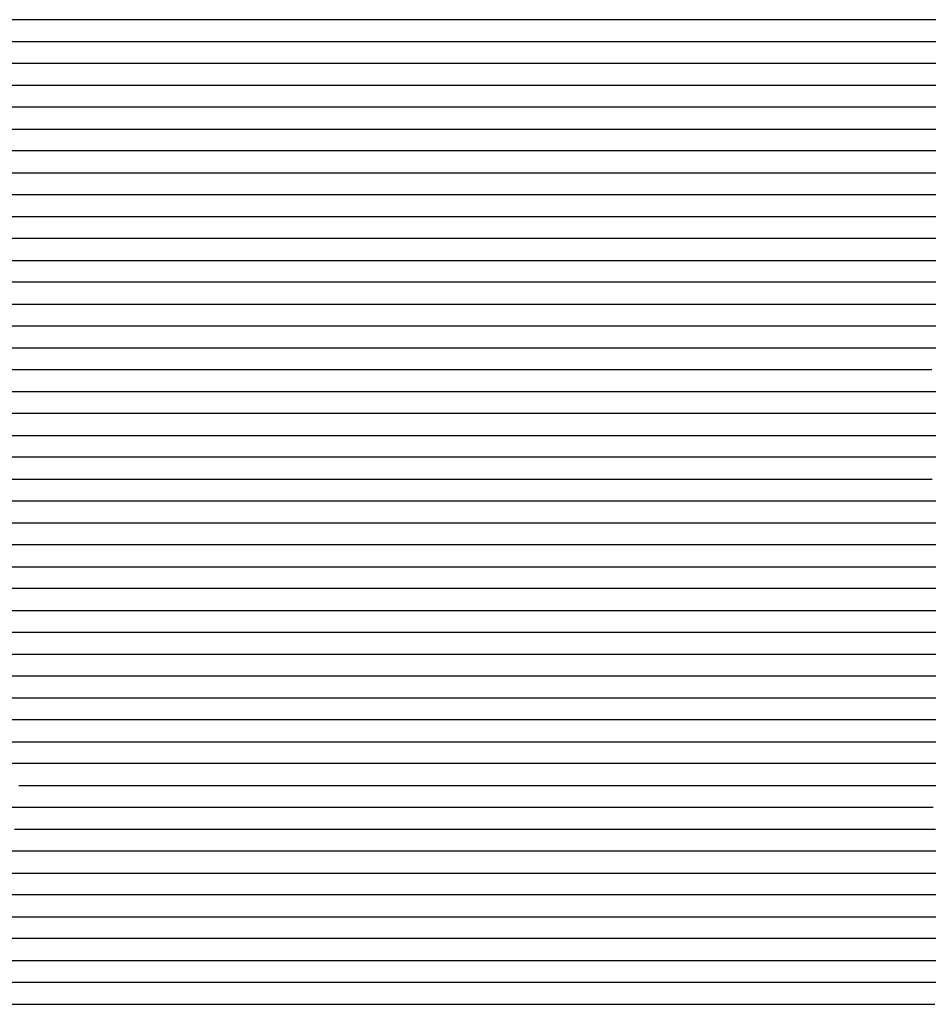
# Model space of a CAD drawing. Extents: x -4 to 4.3, y -2 to 2.5.
# Tile 100 of 108: x 3.26 to 3.78, y -0.32 to 0.24. Entities that reach past the tile are written whole.
import ezdxf

# ---------------------------------------------------------------- set-up
doc = ezdxf.new("R2010")
doc.units = 0

msp = doc.modelspace()

# ---------------------------------------------------------------- linework, layer by layer
at = {"layer": 'Default', "color": 72, "linetype": 'CONTINUOUS'}
for p, q in [((4.300752, 0.23754, -0.103), (2.596627, 0.23754, -0.103)), ((2.58486, 0.22504, -0.10354), (4.300752, 0.22504, -0.103)), ((4.300752, 0.21254, -0.103), (2.627877, 0.21254, -0.103)), ((2.631483, 0.20004, -0.103071), (4.300752, 0.20004, -0.103)), ((4.300752, 0.18754, -0.103), (2.674752, 0.18754, -0.103)), ((2.65945, 0.17504, -0.103274), (4.300752, 0.17504, -0.103)), ((4.300752, 0.16254, -0.103), (2.706002, 0.16254, -0.103)), ((2.701887, 0.15004, -0.103192), (4.300752, 0.15004, -0.103)), ((4.300752, 0.13754, -0.103), (2.737252, 0.13754, -0.103)), ((2.744434, 0.12504, -0.103062), (4.300752, 0.12504, -0.103)), ((4.300752, 0.11254, -0.103), (2.784127, 0.11254, -0.103)), ((2.776572, 0.10004, -0.103452), (4.300752, 0.10004, -0.103)), ((4.300752, 0.08754, -0.103), (2.877877, 0.08754, -0.103)), ((2.86675, 0.07504, -0.10371), (4.300752, 0.07504, -0.103)), ((4.300752, 0.06254, -0.103), (2.909127, 0.06254, -0.103)), ((2.919417, 0.05004, -0.10309), (3.794398, 0.05004, -0.103)), ((3.784515, 0.03754, -0.103052), (2.940773, 0.03754, -0.103)), ((2.947027, 0.02504, -0.10305), (3.759511, 0.02504, -0.103)), ((3.759511, 0.02504, -0.103), (3.775136, 0.02504, -0.103207)), ((3.775136, 0.02504, -0.103207), (3.790759, 0.02504, -0.104287)), ((3.756712, 0.01254, -0.103108), (2.991115, 0.01254, -0.103)), ((3.772064, 0.01254, -0.104023), (3.756712, 0.01254, -0.103108)), ((3.802517, 0.01254, -0.109747), (3.772064, 0.01254, -0.104023)), ((2.983269, 0.00004, -0.103472), (3.733244, 0.00004, -0.103)), ((3.733244, 0.00004, -0.103), (3.748869, 0.00004, -0.103163)), ((3.748869, 0.00004, -0.103163), (3.764493, 0.00004, -0.104745)), ((3.764493, 0.00004, -0.104745), (3.780039, 0.00004, -0.108445)), ((3.780039, 0.00004, -0.108445), (3.809742, 0.00004, -0.119837)), ((3.742775, -0.01246, -0.103479), (3.086704, -0.01246, -0.103)), ((3.757797, -0.01246, -0.105747), (3.742775, -0.01246, -0.103479)), ((3.77211, -0.01246, -0.109842), (3.757797, -0.01246, -0.105747)), ((3.779879, -0.01246, -0.113244), (3.77211, -0.01246, -0.109842)), ((3.787648, -0.01246, -0.117002), (3.779879, -0.01246, -0.113244)), ((3.106637, -0.02496, -0.103061), (3.70037, -0.02496, -0.103)), ((3.70037, -0.02496, -0.103), (3.715995, -0.02496, -0.10307)), ((3.715995, -0.02496, -0.10307), (3.747172, -0.02496, -0.106379)), ((3.747172, -0.02496, -0.106379), (3.762694, -0.02496, -0.111212)), ((3.762694, -0.02496, -0.111212), (3.777612, -0.02496, -0.117949)), ((3.777612, -0.02496, -0.117949), (3.784732, -0.02496, -0.116972)), ((3.698932, -0.03746, -0.103), (3.167708, -0.03746, -0.103)), ((3.714293, -0.03746, -0.103896), (3.698932, -0.03746, -0.103)), ((3.72927, -0.03746, -0.106682), (3.714293, -0.03746, -0.103896)), ((3.759876, -0.03746, -0.115708), (3.72927, -0.03746, -0.106682)), ((3.775304, -0.03746, -0.116402), (3.759876, -0.03746, -0.115708)), ((3.790924, -0.03746, -0.113901), (3.775304, -0.03746, -0.116402)), ((3.203547, -0.04996, -0.103191), (3.687915, -0.04996, -0.103)), ((3.687915, -0.04996, -0.103), (3.70354, -0.04996, -0.103336)), ((3.70354, -0.04996, -0.103336), (3.719161, -0.04996, -0.106456)), ((3.719161, -0.04996, -0.106456), (3.734483, -0.04996, -0.113085)), ((3.734483, -0.04996, -0.113085), (3.748824, -0.04996, -0.120188)), ((3.748824, -0.04996, -0.120188), (3.762825, -0.04996, -0.116981)), ((3.762825, -0.04996, -0.116981), (3.778087, -0.04996, -0.114364)), ((3.778087, -0.04996, -0.114364), (3.809083, -0.04996, -0.113009)), ((3.281005, -0.06246, -0.103), (3.249755, -0.06246, -0.103064)), ((3.68717, -0.06246, -0.103113), (3.281005, -0.06246, -0.103)), ((3.702381, -0.06246, -0.104704), (3.68717, -0.06246, -0.103113)), ((3.716956, -0.06246, -0.108126), (3.702381, -0.06246, -0.104704)), ((3.724705, -0.06246, -0.111119), (3.716956, -0.06246, -0.108126)), ((3.732455, -0.06246, -0.115473), (3.724705, -0.06246, -0.111119)), ((3.747906, -0.06246, -0.117455), (3.732455, -0.06246, -0.115473)), ((3.809934, -0.06246, -0.108864), (3.747906, -0.06246, -0.117455)), ((3.240588, -0.07496, -0.105249), (3.287309, -0.07496, -0.103447)), ((3.287309, -0.07496, -0.103447), (3.662303, -0.07496, -0.103)), ((3.662303, -0.07496, -0.103), (3.677928, -0.07496, -0.103439)), ((3.677928, -0.07496, -0.103439), (3.693546, -0.07496, -0.105502)), ((3.693546, -0.07496, -0.105502), (3.709037, -0.07496, -0.109749)), ((3.709037, -0.07496, -0.109749), (3.724106, -0.07496, -0.116536)), ((3.724106, -0.07496, -0.116536), (3.731229, -0.07496, -0.118989)), ((3.731229, -0.07496, -0.118989), (3.738353, -0.07496, -0.117376)), ((3.738353, -0.07496, -0.117376), (3.753592, -0.07496, -0.114537)), ((3.753592, -0.07496, -0.114537), (3.799916, -0.07496, -0.108393)), ((3.280416, -0.08746, -0.106258), (3.233709, -0.08746, -0.111161)), ((3.311623, -0.08746, -0.104308), (3.280416, -0.08746, -0.106258)), ((3.327221, -0.08746, -0.104182), (3.311623, -0.08746, -0.104308)), ((3.342845, -0.08746, -0.103254), (3.327221, -0.08746, -0.104182)), ((3.374095, -0.08746, -0.103), (3.342845, -0.08746, -0.103254)), ((3.655325, -0.08746, -0.103073), (3.374095, -0.08746, -0.103)), ((3.670714, -0.08746, -0.103843), (3.655325, -0.08746, -0.103073)), ((3.685622, -0.08746, -0.106465), (3.670714, -0.08746, -0.103843)), ((3.699893, -0.08746, -0.110945), (3.685622, -0.08746, -0.106465)), ((3.70766, -0.08746, -0.114406), (3.699893, -0.08746, -0.110945)), ((3.711543, -0.08746, -0.116374), (3.70766, -0.08746, -0.114406)), ((3.715426, -0.08746, -0.118745), (3.711543, -0.08746, -0.116374)), ((3.730797, -0.08746, -0.117069), (3.715426, -0.08746, -0.118745)), ((3.746239, -0.08746, -0.114249), (3.730797, -0.08746, -0.117069)), ((3.777254, -0.08746, -0.109699), (3.746239, -0.08746, -0.114249)), ((3.823945, -0.08746, -0.104761), (3.777254, -0.08746, -0.109699)), ((3.254805, -0.09996, -0.117326), (3.270409, -0.09996, -0.112557)), ((3.270409, -0.09996, -0.112557), (3.285352, -0.09996, -0.111989)), ((3.285352, -0.09996, -0.111989), (3.300966, -0.09996, -0.108586)), ((3.300966, -0.09996, -0.108586), (3.316232, -0.09996, -0.108121)), ((3.316232, -0.09996, -0.108121), (3.33185, -0.09996, -0.105781)), ((3.33185, -0.09996, -0.105781), (3.347303, -0.09996, -0.105279)), ((3.347303, -0.09996, -0.105279), (3.362919, -0.09996, -0.103796)), ((3.362919, -0.09996, -0.103796), (3.378474, -0.09996, -0.103815)), ((3.378474, -0.09996, -0.103815), (3.394099, -0.09996, -0.103117)), ((3.394099, -0.09996, -0.103117), (3.628458, -0.09996, -0.103)), ((3.628458, -0.09996, -0.103), (3.644083, -0.09996, -0.103091)), ((3.644083, -0.09996, -0.103091), (3.659708, -0.09996, -0.104015)), ((3.659708, -0.09996, -0.104015), (3.675306, -0.09996, -0.107)), ((3.675306, -0.09996, -0.107), (3.690652, -0.09996, -0.112291)), ((3.690652, -0.09996, -0.112291), (3.705424, -0.09996, -0.120356)), ((3.705424, -0.09996, -0.120356), (3.712281, -0.09996, -0.119303)), ((3.712281, -0.09996, -0.119303), (3.73437, -0.09996, -0.114678)), ((3.73437, -0.09996, -0.114678), (3.765093, -0.09996, -0.109834)), ((3.765093, -0.09996, -0.109834), (3.79609, -0.09996, -0.106812)), ((3.269748, -0.11246, -0.121608), (3.207477, -0.11246, -0.11575)), ((3.284542, -0.11246, -0.121296), (3.269748, -0.11246, -0.121608)), ((3.300152, -0.11246, -0.115991), (3.284542, -0.11246, -0.121296)), ((3.315217, -0.11246, -0.115333), (3.300152, -0.11246, -0.115991)), ((3.3307, -0.11246, -0.111071), (3.315217, -0.11246, -0.115333)), ((3.361819, -0.11246, -0.107096), (3.3307, -0.11246, -0.111071)), ((3.377371, -0.11246, -0.106301), (3.361819, -0.11246, -0.107096)), ((3.392996, -0.11246, -0.104791), (3.377371, -0.11246, -0.106301)), ((3.408576, -0.11246, -0.104682), (3.392996, -0.11246, -0.104791)), ((3.424201, -0.11246, -0.103496), (3.408576, -0.11246, -0.104682)), ((3.439817, -0.11246, -0.103528), (3.424201, -0.11246, -0.103496)), ((3.455442, -0.11246, -0.103), (3.439817, -0.11246, -0.103528)), ((3.642758, -0.11246, -0.103524), (3.455442, -0.11246, -0.103)), ((3.657773, -0.11246, -0.10579), (3.642758, -0.11246, -0.103524)), ((3.672011, -0.11246, -0.109891), (3.657773, -0.11246, -0.10579)), ((3.68577, -0.11246, -0.11611), (3.672011, -0.11246, -0.109891)), ((3.689591, -0.11246, -0.118166), (3.68577, -0.11246, -0.11611)), ((3.693412, -0.11246, -0.12064), (3.689591, -0.11246, -0.118166)), ((3.701054, -0.11246, -0.119532), (3.693412, -0.11246, -0.12064)), ((3.716429, -0.11246, -0.116265), (3.701054, -0.11246, -0.119532)), ((3.747392, -0.11246, -0.111067), (3.716429, -0.11246, -0.116265)), ((3.778544, -0.11246, -0.107715), (3.747392, -0.11246, -0.111067)), ((3.794162, -0.11246, -0.106917), (3.778544, -0.11246, -0.107715)), ((3.235824, -0.12496, -0.115289), (3.298121, -0.12496, -0.120542)), ((3.298121, -0.12496, -0.120542), (3.313681, -0.12496, -0.12211)), ((3.313681, -0.12496, -0.12211), (3.329227, -0.12496, -0.120358)), ((3.329227, -0.12496, -0.120358), (3.344754, -0.12496, -0.116114)), ((3.344754, -0.12496, -0.116114), (3.359826, -0.12496, -0.113552)), ((3.359826, -0.12496, -0.113552), (3.390716, -0.12496, -0.109237)), ((3.390716, -0.12496, -0.109237), (3.406179, -0.12496, -0.10808)), ((3.406179, -0.12496, -0.10808), (3.421761, -0.12496, -0.106189)), ((3.421761, -0.12496, -0.106189), (3.437272, -0.12496, -0.105784)), ((3.437272, -0.12496, -0.105784), (3.452891, -0.12496, -0.104223)), ((3.452891, -0.12496, -0.104223), (3.468439, -0.12496, -0.10424)), ((3.468439, -0.12496, -0.10424), (3.484064, -0.12496, -0.10324)), ((3.484064, -0.12496, -0.10324), (3.60903, -0.12496, -0.103)), ((3.60903, -0.12496, -0.103), (3.624655, -0.12496, -0.103177)), ((3.624655, -0.12496, -0.103177), (3.640279, -0.12496, -0.104818)), ((3.640279, -0.12496, -0.104818), (3.655818, -0.12496, -0.10859)), ((3.655818, -0.12496, -0.10859), (3.685466, -0.12496, -0.120897)), ((3.685466, -0.12496, -0.120897), (3.699863, -0.12496, -0.11759)), ((3.699863, -0.12496, -0.11759), (3.730502, -0.12496, -0.112228)), ((3.730502, -0.12496, -0.112228), (3.776869, -0.12496, -0.105975)), ((3.776869, -0.12496, -0.105975), (3.792371, -0.12496, -0.104513)), ((3.281959, -0.13746, -0.115876), (3.250805, -0.13746, -0.113575)), ((3.359559, -0.13746, -0.122839), (3.281959, -0.13746, -0.115876)), ((3.40573, -0.13746, -0.114169), (3.359559, -0.13746, -0.122839)), ((3.436744, -0.13746, -0.109909), (3.40573, -0.13746, -0.114169)), ((3.483498, -0.13746, -0.105446), (3.436744, -0.13746, -0.109909)), ((3.499083, -0.13746, -0.104964), (3.483498, -0.13746, -0.105446)), ((3.514708, -0.13746, -0.103843), (3.499083, -0.13746, -0.104964)), ((3.545941, -0.13746, -0.103818), (3.514708, -0.13746, -0.103843)), ((3.561566, -0.13746, -0.10308), (3.545941, -0.13746, -0.103818)), ((3.608399, -0.13746, -0.103039), (3.561566, -0.13746, -0.10308)), ((3.623713, -0.13746, -0.104166), (3.608399, -0.13746, -0.103039)), ((3.638473, -0.13746, -0.107156), (3.623713, -0.13746, -0.104166)), ((3.652549, -0.13746, -0.112044), (3.638473, -0.13746, -0.107156)), ((3.660328, -0.13746, -0.115794), (3.652549, -0.13746, -0.112044)), ((3.668108, -0.13746, -0.120466), (3.660328, -0.13746, -0.115794)), ((3.683444, -0.13746, -0.119057), (3.668108, -0.13746, -0.120466)), ((3.729714, -0.13746, -0.110736), (3.683444, -0.13746, -0.119057)), ((3.776309, -0.13746, -0.104717), (3.729714, -0.13746, -0.110736)), ((3.791925, -0.13746, -0.103584), (3.776309, -0.13746, -0.104717)), ((3.250093, -0.14996, -0.1122), (3.265693, -0.14996, -0.112189)), ((3.265693, -0.14996, -0.112189), (3.359245, -0.14996, -0.118943)), ((3.359245, -0.14996, -0.118943), (3.421672, -0.14996, -0.120968)), ((3.421672, -0.14996, -0.120968), (3.437288, -0.14996, -0.117204)), ((3.437288, -0.14996, -0.117204), (3.452479, -0.14996, -0.115278)), ((3.452479, -0.14996, -0.115278), (3.467979, -0.14996, -0.112099)), ((3.467979, -0.14996, -0.112099), (3.498829, -0.14996, -0.108394)), ((3.498829, -0.14996, -0.108394), (3.514309, -0.14996, -0.107132)), ((3.514309, -0.14996, -0.107132), (3.529882, -0.14996, -0.107162)), ((3.529882, -0.14996, -0.107162), (3.561066, -0.14996, -0.104801)), ((3.561066, -0.14996, -0.104801), (3.607914, -0.14996, -0.104745)), ((3.607914, -0.14996, -0.104745), (3.623539, -0.14996, -0.106494)), ((3.623539, -0.14996, -0.106494), (3.639067, -0.14996, -0.111568)), ((3.639067, -0.14996, -0.111568), (3.653919, -0.14996, -0.119294)), ((3.653919, -0.14996, -0.119294), (3.66085, -0.14996, -0.120885)), ((3.66085, -0.14996, -0.120885), (3.683075, -0.14996, -0.116686)), ((3.683075, -0.14996, -0.116686), (3.729282, -0.14996, -0.1093)), ((3.729282, -0.14996, -0.1093), (3.760228, -0.14996, -0.105346)), ((3.760228, -0.14996, -0.105346), (3.775737, -0.14996, -0.103949)), ((3.775737, -0.14996, -0.103949), (3.791299, -0.14996, -0.103217)), ((3.285902, -0.16246, -0.110974), (3.254691, -0.16246, -0.112376)), ((3.348277, -0.16246, -0.115139), (3.285902, -0.16246, -0.110974)), ((3.473207, -0.16246, -0.119306), (3.348277, -0.16246, -0.115139)), ((3.488119, -0.16246, -0.118918), (3.473207, -0.16246, -0.119306)), ((3.503734, -0.16246, -0.114028), (3.488119, -0.16246, -0.118918)), ((3.519359, -0.16246, -0.113481), (3.503734, -0.16246, -0.114028)), ((3.534509, -0.16246, -0.113482), (3.519359, -0.16246, -0.113481)), ((3.550131, -0.16246, -0.10954), (3.534509, -0.16246, -0.113482)), ((3.565756, -0.16246, -0.109222), (3.550131, -0.16246, -0.10954)), ((3.612358, -0.16246, -0.10929), (3.565756, -0.16246, -0.109222)), ((3.626484, -0.16246, -0.111967), (3.612358, -0.16246, -0.10929)), ((3.6393, -0.16246, -0.118024), (3.626484, -0.16246, -0.111967)), ((3.643114, -0.16246, -0.120685), (3.6393, -0.16246, -0.118024)), ((3.646929, -0.16246, -0.122352), (3.643114, -0.16246, -0.120685)), ((3.654557, -0.16246, -0.119955), (3.646929, -0.16246, -0.122352)), ((3.669983, -0.16246, -0.116548), (3.654557, -0.16246, -0.119955)), ((3.685451, -0.16246, -0.114054), (3.669983, -0.16246, -0.116548)), ((3.747522, -0.16246, -0.105739), (3.685451, -0.16246, -0.114054)), ((3.778747, -0.16246, -0.104047), (3.747522, -0.16246, -0.105739)), ((3.794332, -0.16246, -0.104561), (3.778747, -0.16246, -0.104047)), ((3.24891, -0.17496, -0.115719), (3.264191, -0.17496, -0.113405)), ((3.264191, -0.17496, -0.113405), (3.27964, -0.17496, -0.110419)), ((3.27964, -0.17496, -0.110419), (3.294981, -0.17496, -0.109969)), ((3.294981, -0.17496, -0.109969), (3.310599, -0.17496, -0.110211)), ((3.310599, -0.17496, -0.110211), (3.388654, -0.17496, -0.113519)), ((3.388654, -0.17496, -0.113519), (3.435513, -0.17496, -0.114583)), ((3.435513, -0.17496, -0.114583), (3.466738, -0.17496, -0.116527)), ((3.466738, -0.17496, -0.116527), (3.529192, -0.17496, -0.116344)), ((3.529192, -0.17496, -0.116344), (3.544816, -0.17496, -0.117597)), ((3.544816, -0.17496, -0.117597), (3.607263, -0.17496, -0.117196)), ((3.607263, -0.17496, -0.117196), (3.622888, -0.17496, -0.119195)), ((3.622888, -0.17496, -0.119195), (3.638386, -0.17496, -0.124248)), ((3.638386, -0.17496, -0.124248), (3.653242, -0.17496, -0.119412)), ((3.653242, -0.17496, -0.119412), (3.668119, -0.17496, -0.115922)), ((3.668119, -0.17496, -0.115922), (3.698754, -0.17496, -0.111231)), ((3.698754, -0.17496, -0.111231), (3.71422, -0.17496, -0.109458)), ((3.71422, -0.17496, -0.109458), (3.729743, -0.17496, -0.108622)), ((3.729743, -0.17496, -0.108622), (3.760841, -0.17496, -0.104978)), ((3.760841, -0.17496, -0.104978), (3.776381, -0.17496, -0.103643)), ((3.776381, -0.17496, -0.103643), (3.807573, -0.17496, -0.103317)), ((3.277352, -0.18746, -0.112164), (3.24686, -0.18746, -0.121533)), ((3.292976, -0.18746, -0.1101), (3.277352, -0.18746, -0.112164)), ((3.3086, -0.18746, -0.11032), (3.292976, -0.18746, -0.1101)), ((3.355462, -0.18746, -0.109975), (3.3086, -0.18746, -0.11032)), ((3.417876, -0.18746, -0.111793), (3.355462, -0.18746, -0.109975)), ((3.433492, -0.18746, -0.113247), (3.417876, -0.18746, -0.111793)), ((3.448877, -0.18746, -0.113791), (3.433492, -0.18746, -0.113247)), ((3.464495, -0.18746, -0.116557), (3.448877, -0.18746, -0.113791)), ((3.48012, -0.18746, -0.117019), (3.464495, -0.18746, -0.116557)), ((3.526964, -0.18746, -0.116433), (3.48012, -0.18746, -0.117019)), ((3.54221, -0.18746, -0.117341), (3.526964, -0.18746, -0.116433)), ((3.572318, -0.18746, -0.124291), (3.54221, -0.18746, -0.117341)), ((3.587875, -0.18746, -0.129184), (3.572318, -0.18746, -0.124291)), ((3.603486, -0.18746, -0.130646), (3.587875, -0.18746, -0.129184)), ((3.610903, -0.18746, -0.130334), (3.603486, -0.18746, -0.130646)), ((3.618321, -0.18746, -0.131293), (3.610903, -0.18746, -0.130334)), ((3.633507, -0.18746, -0.126272), (3.618321, -0.18746, -0.131293)), ((3.663983, -0.18746, -0.118353), (3.633507, -0.18746, -0.126272)), ((3.710536, -0.18746, -0.111493), (3.663983, -0.18746, -0.118353)), ((3.726094, -0.18746, -0.110638), (3.710536, -0.18746, -0.111493)), ((3.741541, -0.18746, -0.109203), (3.726094, -0.18746, -0.110638)), ((3.772628, -0.18746, -0.104925), (3.741541, -0.18746, -0.109203)), ((3.78824, -0.18746, -0.103721), (3.772628, -0.18746, -0.104925)), ((3.262821, -0.19996, -0.120623), (3.276881, -0.19996, -0.115095)), ((3.276881, -0.19996, -0.115095), (3.291423, -0.19996, -0.112856)), ((3.291423, -0.19996, -0.112856), (3.306866, -0.19996, -0.112886)), ((3.306866, -0.19996, -0.112886), (3.322491, -0.19996, -0.111553)), ((3.322491, -0.19996, -0.111553), (3.338059, -0.19996, -0.111412)), ((3.338059, -0.19996, -0.111412), (3.353684, -0.19996, -0.109583)), ((3.353684, -0.19996, -0.109583), (3.369203, -0.19996, -0.108657)), ((3.369203, -0.19996, -0.108657), (3.3848, -0.19996, -0.108388)), ((3.3848, -0.19996, -0.108388), (3.400423, -0.19996, -0.10939)), ((3.400423, -0.19996, -0.10939), (3.447057, -0.19996, -0.114824)), ((3.447057, -0.19996, -0.114824), (3.462576, -0.19996, -0.117733)), ((3.462576, -0.19996, -0.117733), (3.477933, -0.19996, -0.119828)), ((3.477933, -0.19996, -0.119828), (3.524662, -0.19996, -0.119182)), ((3.524662, -0.19996, -0.119182), (3.540285, -0.19996, -0.119854)), ((3.540285, -0.19996, -0.119854), (3.555896, -0.19996, -0.123179)), ((3.555896, -0.19996, -0.123179), (3.571178, -0.19996, -0.128576)), ((3.571178, -0.19996, -0.128576), (3.585911, -0.19996, -0.133167)), ((3.585911, -0.19996, -0.133167), (3.600829, -0.19996, -0.142472)), ((3.600829, -0.19996, -0.142472), (3.604143, -0.19996, -0.142163)), ((3.604143, -0.19996, -0.142163), (3.607457, -0.19996, -0.140019)), ((3.607457, -0.19996, -0.140019), (3.614086, -0.19996, -0.13656)), ((3.614086, -0.19996, -0.13656), (3.627938, -0.19996, -0.130615)), ((3.627938, -0.19996, -0.130615), (3.642297, -0.19996, -0.126871)), ((3.642297, -0.19996, -0.126871), (3.657416, -0.19996, -0.124699)), ((3.657416, -0.19996, -0.124699), (3.688148, -0.19996, -0.118358)), ((3.688148, -0.19996, -0.118358), (3.703486, -0.19996, -0.1157)), ((3.703486, -0.19996, -0.1157), (3.718882, -0.19996, -0.115185)), ((3.718882, -0.19996, -0.115185), (3.734498, -0.19996, -0.11362)), ((3.734498, -0.19996, -0.11362), (3.765315, -0.19996, -0.107351)), ((3.765315, -0.19996, -0.107351), (3.780666, -0.19996, -0.105439)), ((3.780666, -0.19996, -0.105439), (3.811735, -0.19996, -0.103215)), ((3.268849, -0.21246, -0.120762), (3.253577, -0.21246, -0.127034)), ((3.284459, -0.21246, -0.117386), (3.268849, -0.21246, -0.120762)), ((3.315638, -0.21246, -0.116217), (3.284459, -0.21246, -0.117386)), ((3.331037, -0.21246, -0.114821), (3.315638, -0.21246, -0.116217)), ((3.361973, -0.21246, -0.109634), (3.331037, -0.21246, -0.114821)), ((3.377597, -0.21246, -0.107779), (3.361973, -0.21246, -0.109634)), ((3.39303, -0.21246, -0.107941), (3.377597, -0.21246, -0.107779)), ((3.408314, -0.21246, -0.110361), (3.39303, -0.21246, -0.107941)), ((3.438982, -0.21246, -0.117039), (3.408314, -0.21246, -0.110361)), ((3.454095, -0.21246, -0.119528), (3.438982, -0.21246, -0.117039)), ((3.469608, -0.21246, -0.123601), (3.454095, -0.21246, -0.119528)), ((3.485232, -0.21246, -0.125477), (3.469608, -0.21246, -0.123601)), ((3.532006, -0.21246, -0.125157), (3.485232, -0.21246, -0.125477)), ((3.547042, -0.21246, -0.126848), (3.532006, -0.21246, -0.125157)), ((3.561016, -0.21246, -0.130797), (3.547042, -0.21246, -0.126848)), ((3.575498, -0.21246, -0.138043), (3.561016, -0.21246, -0.130797)), ((3.58829, -0.21246, -0.143223), (3.575498, -0.21246, -0.138043)), ((3.594934, -0.21246, -0.147883), (3.58829, -0.21246, -0.143223)), ((3.601578, -0.21246, -0.148949), (3.594934, -0.21246, -0.147883)), ((3.616622, -0.21246, -0.13964), (3.601578, -0.21246, -0.148949)), ((3.631852, -0.21246, -0.135367), (3.616622, -0.21246, -0.13964)), ((3.647461, -0.21246, -0.131792), (3.631852, -0.21246, -0.135367)), ((3.662479, -0.21246, -0.131117), (3.647461, -0.21246, -0.131792)), ((3.693187, -0.21246, -0.122868), (3.662479, -0.21246, -0.131117)), ((3.723781, -0.21246, -0.120263), (3.693187, -0.21246, -0.122868)), ((3.754288, -0.21246, -0.111825), (3.723781, -0.21246, -0.120263)), ((3.769783, -0.21246, -0.109169), (3.754288, -0.21246, -0.111825)), ((3.785351, -0.21246, -0.107143), (3.769783, -0.21246, -0.109169)), ((3.260415, -0.22496, -0.126296), (3.275425, -0.22496, -0.12259)), ((3.275425, -0.22496, -0.12259), (3.290594, -0.22496, -0.121883)), ((3.290594, -0.22496, -0.121883), (3.306202, -0.22496, -0.123394)), ((3.306202, -0.22496, -0.123394), (3.321755, -0.22496, -0.122147)), ((3.321755, -0.22496, -0.122147), (3.33733, -0.22496, -0.119038)), ((3.33733, -0.22496, -0.119038), (3.352652, -0.22496, -0.114725)), ((3.352652, -0.22496, -0.114725), (3.367693, -0.22496, -0.111242)), ((3.367693, -0.22496, -0.111242), (3.382915, -0.22496, -0.109165)), ((3.382915, -0.22496, -0.109165), (3.398397, -0.22496, -0.109993)), ((3.398397, -0.22496, -0.109993), (3.413999, -0.22496, -0.113882)), ((3.413999, -0.22496, -0.113882), (3.443937, -0.22496, -0.124317)), ((3.443937, -0.22496, -0.124317), (3.473829, -0.22496, -0.132012)), ((3.473829, -0.22496, -0.132012), (3.488932, -0.22496, -0.135168)), ((3.488932, -0.22496, -0.135168), (3.535474, -0.22496, -0.135033)), ((3.535474, -0.22496, -0.135033), (3.551097, -0.22496, -0.137966)), ((3.551097, -0.22496, -0.137966), (3.566453, -0.22496, -0.144759)), ((3.566453, -0.22496, -0.144759), (3.580743, -0.22496, -0.153565)), ((3.580743, -0.22496, -0.153565), (3.594045, -0.22496, -0.15893)), ((3.594045, -0.22496, -0.15893), (3.60129, -0.22496, -0.157246)), ((3.60129, -0.22496, -0.157246), (3.608536, -0.22496, -0.152519)), ((3.608536, -0.22496, -0.152519), (3.621622, -0.22496, -0.145318)), ((3.621622, -0.22496, -0.145318), (3.635311, -0.22496, -0.142332)), ((3.635311, -0.22496, -0.142332), (3.650577, -0.22496, -0.141324)), ((3.650577, -0.22496, -0.141324), (3.666168, -0.22496, -0.137718)), ((3.666168, -0.22496, -0.137718), (3.681391, -0.22496, -0.13241)), ((3.681391, -0.22496, -0.13241), (3.696145, -0.22496, -0.129767)), ((3.696145, -0.22496, -0.129767), (3.711526, -0.22496, -0.129253)), ((3.711526, -0.22496, -0.129253), (3.719334, -0.22496, -0.126533)), ((3.719334, -0.22496, -0.126533), (3.741667, -0.22496, -0.118177)), ((3.741667, -0.22496, -0.118177), (3.756358, -0.22496, -0.115189)), ((3.756358, -0.22496, -0.115189), (3.77167, -0.22496, -0.111087)), ((3.77167, -0.22496, -0.111087), (3.786763, -0.22496, -0.107691)), ((3.270326, -0.23746, -0.126484), (3.254708, -0.23746, -0.126645)), ((3.285671, -0.23746, -0.126947), (3.270326, -0.23746, -0.126484)), ((3.301289, -0.23746, -0.129947), (3.285671, -0.23746, -0.126947)), ((3.316463, -0.23746, -0.130409), (3.301289, -0.23746, -0.129947)), ((3.331153, -0.23746, -0.126804), (3.316463, -0.23746, -0.130409)), ((3.360921, -0.23746, -0.115983), (3.331153, -0.23746, -0.126804)), ((3.376451, -0.23746, -0.1118), (3.360921, -0.23746, -0.115983)), ((3.391933, -0.23746, -0.110091), (3.376451, -0.23746, -0.1118)), ((3.406745, -0.23746, -0.112111), (3.391933, -0.23746, -0.110091)), ((3.420987, -0.23746, -0.116894), (3.406745, -0.23746, -0.112111)), ((3.434643, -0.23746, -0.123058), (3.420987, -0.23746, -0.116894)), ((3.447815, -0.23746, -0.130382), (3.434643, -0.23746, -0.123058)), ((3.461516, -0.23746, -0.139123), (3.447815, -0.23746, -0.130382)), ((3.469317, -0.23746, -0.1434), (3.461516, -0.23746, -0.139123)), ((3.477118, -0.23746, -0.145519), (3.469317, -0.23746, -0.1434)), ((3.492692, -0.23746, -0.144666), (3.477118, -0.23746, -0.145519)), ((3.554962, -0.23746, -0.139916), (3.492692, -0.23746, -0.144666)), ((3.569657, -0.23746, -0.141586), (3.554962, -0.23746, -0.139916)), ((3.583841, -0.23746, -0.146709), (3.569657, -0.23746, -0.141586)), ((3.591634, -0.23746, -0.15031), (3.583841, -0.23746, -0.146709)), ((3.599426, -0.23746, -0.155534), (3.591634, -0.23746, -0.15031)), ((3.614999, -0.23746, -0.156654), (3.599426, -0.23746, -0.155534)), ((3.630478, -0.23746, -0.155383), (3.614999, -0.23746, -0.156654)), ((3.637363, -0.23746, -0.154437), (3.630478, -0.23746, -0.155383)), ((3.644248, -0.23746, -0.154746), (3.637363, -0.23746, -0.154437)), ((3.659056, -0.23746, -0.146804), (3.644248, -0.23746, -0.154746)), ((3.674413, -0.23746, -0.141634), (3.659056, -0.23746, -0.146804)), ((3.69003, -0.23746, -0.138703), (3.674413, -0.23746, -0.141634)), ((3.696982, -0.23746, -0.138926), (3.69003, -0.23746, -0.138703)), ((3.703935, -0.23746, -0.1389), (3.696982, -0.23746, -0.138926)), ((3.718313, -0.23746, -0.131531), (3.703935, -0.23746, -0.1389)), ((3.733229, -0.23746, -0.125185), (3.718313, -0.23746, -0.131531)), ((3.763173, -0.23746, -0.115797), (3.733229, -0.23746, -0.125185)), ((3.79379, -0.23746, -0.107716), (3.763173, -0.23746, -0.115797)), ((3.258855, -0.24996, -0.123958), (3.274448, -0.24996, -0.127736)), ((3.274448, -0.24996, -0.127736), (3.289634, -0.24996, -0.132655)), ((3.289634, -0.24996, -0.132655), (3.304498, -0.24996, -0.138255)), ((3.304498, -0.24996, -0.138255), (3.311809, -0.24996, -0.139353)), ((3.311809, -0.24996, -0.139353), (3.31912, -0.24996, -0.137639)), ((3.31912, -0.24996, -0.137639), (3.348446, -0.24996, -0.123442)), ((3.348446, -0.24996, -0.123442), (3.362456, -0.24996, -0.1175)), ((3.362456, -0.24996, -0.1175), (3.37684, -0.24996, -0.11275)), ((3.37684, -0.24996, -0.11275), (3.391677, -0.24996, -0.111115)), ((3.391677, -0.24996, -0.111115), (3.407208, -0.24996, -0.112259)), ((3.407208, -0.24996, -0.112259), (3.422791, -0.24996, -0.116583)), ((3.422791, -0.24996, -0.116583), (3.437847, -0.24996, -0.122794)), ((3.437847, -0.24996, -0.122794), (3.452291, -0.24996, -0.129544)), ((3.452291, -0.24996, -0.129544), (3.466447, -0.24996, -0.135486)), ((3.466447, -0.24996, -0.135486), (3.480854, -0.24996, -0.136353)), ((3.480854, -0.24996, -0.136353), (3.543213, -0.24996, -0.132089)), ((3.543213, -0.24996, -0.132089), (3.558805, -0.24996, -0.132362)), ((3.558805, -0.24996, -0.132362), (3.574428, -0.24996, -0.135308)), ((3.574428, -0.24996, -0.135308), (3.589782, -0.24996, -0.142841)), ((3.589782, -0.24996, -0.142841), (3.60381, -0.24996, -0.146526)), ((3.60381, -0.24996, -0.146526), (3.618922, -0.24996, -0.148804)), ((3.618922, -0.24996, -0.148804), (3.634373, -0.24996, -0.154014)), ((3.634373, -0.24996, -0.154014), (3.649179, -0.24996, -0.159794)), ((3.649179, -0.24996, -0.159794), (3.652818, -0.24996, -0.157811)), ((3.652818, -0.24996, -0.157811), (3.656456, -0.24996, -0.156172)), ((3.656456, -0.24996, -0.156172), (3.663734, -0.24996, -0.153329)), ((3.663734, -0.24996, -0.153329), (3.678288, -0.24996, -0.149156)), ((3.678288, -0.24996, -0.149156), (3.693308, -0.24996, -0.1496)), ((3.693308, -0.24996, -0.1496), (3.701117, -0.24996, -0.147143)), ((3.701117, -0.24996, -0.147143), (3.708926, -0.24996, -0.141935)), ((3.708926, -0.24996, -0.141935), (3.721925, -0.24996, -0.135107)), ((3.721925, -0.24996, -0.135107), (3.735758, -0.24996, -0.129939)), ((3.735758, -0.24996, -0.129939), (3.750395, -0.24996, -0.123734)), ((3.750395, -0.24996, -0.123734), (3.764781, -0.24996, -0.118248)), ((3.764781, -0.24996, -0.118248), (3.77938, -0.24996, -0.113478)), ((3.77938, -0.24996, -0.113478), (3.794233, -0.24996, -0.10984)), ((3.266811, -0.26246, -0.124462), (3.252464, -0.26246, -0.12102)), ((3.280489, -0.26246, -0.130364), (3.266811, -0.26246, -0.124462)), ((3.293285, -0.26246, -0.137431), (3.280489, -0.26246, -0.130364)), ((3.309143, -0.26246, -0.148653), (3.293285, -0.26246, -0.137431)), ((3.312407, -0.26246, -0.148768), (3.309143, -0.26246, -0.148653)), ((3.318935, -0.26246, -0.144062), (3.312407, -0.26246, -0.148768)), ((3.332442, -0.26246, -0.135182), (3.318935, -0.26246, -0.144062)), ((3.34651, -0.26246, -0.126999), (3.332442, -0.26246, -0.135182)), ((3.361161, -0.26246, -0.119919), (3.34651, -0.26246, -0.126999)), ((3.376411, -0.26246, -0.114266), (3.361161, -0.26246, -0.119919)), ((3.392033, -0.26246, -0.110781), (3.376411, -0.26246, -0.114266)), ((3.407269, -0.26246, -0.111065), (3.392033, -0.26246, -0.110781)), ((3.42209, -0.26246, -0.11444), (3.407269, -0.26246, -0.111065)), ((3.452119, -0.26246, -0.124423), (3.42209, -0.26246, -0.11444)), ((3.467744, -0.26246, -0.128158), (3.452119, -0.26246, -0.124423)), ((3.48334, -0.26246, -0.128241), (3.467744, -0.26246, -0.128158)), ((3.545713, -0.26246, -0.124627), (3.48334, -0.26246, -0.128241)), ((3.560766, -0.26246, -0.125851), (3.545713, -0.26246, -0.124627)), ((3.575358, -0.26246, -0.12991), (3.560766, -0.26246, -0.125851)), ((3.590895, -0.26246, -0.135861), (3.575358, -0.26246, -0.12991)), ((3.606157, -0.26246, -0.137482), (3.590895, -0.26246, -0.135861)), ((3.619988, -0.26246, -0.14052), (3.606157, -0.26246, -0.137482)), ((3.633149, -0.26246, -0.147435), (3.619988, -0.26246, -0.14052)), ((3.645817, -0.26246, -0.155541), (3.633149, -0.26246, -0.147435)), ((3.65355, -0.26246, -0.161125), (3.645817, -0.26246, -0.155541)), ((3.661283, -0.26246, -0.164226), (3.65355, -0.26246, -0.161125)), ((3.676907, -0.26246, -0.161982), (3.661283, -0.26246, -0.164226)), ((3.683227, -0.26246, -0.161933), (3.676907, -0.26246, -0.161982)), ((3.689546, -0.26246, -0.162247), (3.683227, -0.26246, -0.161933)), ((3.703185, -0.26246, -0.152333), (3.689546, -0.26246, -0.162247)), ((3.717239, -0.26246, -0.144477), (3.703185, -0.26246, -0.152333)), ((3.730728, -0.26246, -0.137924), (3.717239, -0.26246, -0.144477)), ((3.744621, -0.26246, -0.129801), (3.730728, -0.26246, -0.137924)), ((3.758932, -0.26246, -0.122436), (3.744621, -0.26246, -0.129801)), ((3.773912, -0.26246, -0.115871), (3.758932, -0.26246, -0.122436)), ((3.789428, -0.26246, -0.11127), (3.773912, -0.26246, -0.115871)), ((3.258713, -0.27496, -0.120601), (3.273707, -0.27496, -0.127418)), ((3.273707, -0.27496, -0.127418), (3.287931, -0.27496, -0.136203)), ((3.287931, -0.27496, -0.136203), (3.301224, -0.27496, -0.146084)), ((3.301224, -0.27496, -0.146084), (3.313765, -0.27496, -0.152005)), ((3.313765, -0.27496, -0.152005), (3.32083, -0.27496, -0.145755)), ((3.32083, -0.27496, -0.145755), (3.340418, -0.27496, -0.13179)), ((3.340418, -0.27496, -0.13179), (3.353253, -0.27496, -0.124365)), ((3.353253, -0.27496, -0.124365), (3.366778, -0.27496, -0.117962)), ((3.366778, -0.27496, -0.117962), (3.380901, -0.27496, -0.112703)), ((3.380901, -0.27496, -0.112703), (3.395543, -0.27496, -0.110239)), ((3.395543, -0.27496, -0.110239), (3.410952, -0.27496, -0.109941)), ((3.410952, -0.27496, -0.109941), (3.426574, -0.27496, -0.113131)), ((3.426574, -0.27496, -0.113131), (3.45705, -0.27496, -0.12035)), ((3.45705, -0.27496, -0.12035), (3.47229, -0.27496, -0.121986)), ((3.47229, -0.27496, -0.121986), (3.534655, -0.27496, -0.119217)), ((3.534655, -0.27496, -0.119217), (3.550264, -0.27496, -0.119181)), ((3.550264, -0.27496, -0.119181), (3.565889, -0.27496, -0.121638)), ((3.565889, -0.27496, -0.121638), (3.581324, -0.27496, -0.126323)), ((3.581324, -0.27496, -0.126323), (3.611642, -0.27496, -0.131995)), ((3.611642, -0.27496, -0.131995), (3.626993, -0.27496, -0.13762)), ((3.626993, -0.27496, -0.13762), (3.641664, -0.27496, -0.146357)), ((3.641664, -0.27496, -0.146357), (3.655089, -0.27496, -0.151549)), ((3.655089, -0.27496, -0.151549), (3.669662, -0.27496, -0.159161)), ((3.669662, -0.27496, -0.159161), (3.683511, -0.27496, -0.168704)), ((3.683511, -0.27496, -0.168704), (3.689944, -0.27496, -0.170338)), ((3.689944, -0.27496, -0.170338), (3.693161, -0.27496, -0.16798)), ((3.693161, -0.27496, -0.16798), (3.696377, -0.27496, -0.165136)), ((3.696377, -0.27496, -0.165136), (3.708083, -0.27496, -0.157944)), ((3.708083, -0.27496, -0.157944), (3.73382, -0.27496, -0.138794)), ((3.73382, -0.27496, -0.138794), (3.746476, -0.27496, -0.130689)), ((3.746476, -0.27496, -0.130689), (3.773343, -0.27496, -0.116431)), ((3.773343, -0.27496, -0.116431), (3.787232, -0.27496, -0.111452)), ((3.264908, -0.28746, -0.122971), (3.251168, -0.28746, -0.116986)), ((3.277986, -0.28746, -0.130052), (3.264908, -0.28746, -0.122971)), ((3.290329, -0.28746, -0.138121), (3.277986, -0.28746, -0.130052)), ((3.302209, -0.28746, -0.147343), (3.290329, -0.28746, -0.138121)), ((3.305225, -0.28746, -0.149918), (3.302209, -0.28746, -0.147343)), ((3.30824, -0.28746, -0.152856), (3.305225, -0.28746, -0.149918)), ((3.31427, -0.28746, -0.15197), (3.30824, -0.28746, -0.152856)), ((3.327018, -0.28746, -0.141471), (3.31427, -0.28746, -0.15197)), ((3.340561, -0.28746, -0.131873), (3.327018, -0.28746, -0.141471)), ((3.354787, -0.28746, -0.123686), (3.340561, -0.28746, -0.131873)), ((3.369573, -0.28746, -0.116969), (3.354787, -0.28746, -0.123686)), ((3.384851, -0.28746, -0.11175), (3.369573, -0.28746, -0.116969)), ((3.400469, -0.28746, -0.108405), (3.384851, -0.28746, -0.11175)), ((3.415931, -0.28746, -0.108878), (3.400469, -0.28746, -0.108405)), ((3.431302, -0.28746, -0.111119), (3.415931, -0.28746, -0.108878)), ((3.446807, -0.28746, -0.113944), (3.431302, -0.28746, -0.111119)), ((3.462422, -0.28746, -0.115891), (3.446807, -0.28746, -0.113944)), ((3.478032, -0.28746, -0.116461), (3.462422, -0.28746, -0.115891)), ((3.540437, -0.28746, -0.113914), (3.478032, -0.28746, -0.116461)), ((3.555729, -0.28746, -0.115229), (3.540437, -0.28746, -0.113914)), ((3.586545, -0.28746, -0.121362), (3.555729, -0.28746, -0.115229)), ((3.601662, -0.28746, -0.123573), (3.586545, -0.28746, -0.121362)), ((3.615891, -0.28746, -0.127294), (3.601662, -0.28746, -0.123573)), ((3.630605, -0.28746, -0.133968), (3.615891, -0.28746, -0.127294)), ((3.644723, -0.28746, -0.139014), (3.630605, -0.28746, -0.133968)), ((3.658283, -0.28746, -0.145445), (3.644723, -0.28746, -0.139014)), ((3.670347, -0.28746, -0.152351), (3.658283, -0.28746, -0.145445)), ((3.688362, -0.28746, -0.167486), (3.670347, -0.28746, -0.152351)), ((3.691482, -0.28746, -0.170628), (3.688362, -0.28746, -0.167486)), ((3.694602, -0.28746, -0.174286), (3.691482, -0.28746, -0.170628)), ((3.705621, -0.28746, -0.165987), (3.694602, -0.28746, -0.174286)), ((3.718406, -0.28746, -0.153132), (3.705621, -0.28746, -0.165987)), ((3.731821, -0.28746, -0.143709), (3.718406, -0.28746, -0.153132)), ((3.773304, -0.28746, -0.118777), (3.731821, -0.28746, -0.143709)), ((3.788789, -0.28746, -0.113248), (3.773304, -0.28746, -0.118777)), ((3.253912, -0.29996, -0.118194), (3.268484, -0.29996, -0.124984)), ((3.268484, -0.29996, -0.124984), (3.282647, -0.29996, -0.133292)), ((3.282647, -0.29996, -0.133292), (3.296124, -0.29996, -0.143007)), ((3.296124, -0.29996, -0.143007), (3.3088, -0.29996, -0.154046)), ((3.3088, -0.29996, -0.154046), (3.311745, -0.29996, -0.154622)), ((3.311745, -0.29996, -0.154622), (3.314691, -0.29996, -0.152149)), ((3.314691, -0.29996, -0.152149), (3.320583, -0.29996, -0.146687)), ((3.320583, -0.29996, -0.146687), (3.332041, -0.29996, -0.137834)), ((3.332041, -0.29996, -0.137834), (3.344406, -0.29996, -0.129744)), ((3.344406, -0.29996, -0.129744), (3.357481, -0.29996, -0.122638)), ((3.357481, -0.29996, -0.122638), (3.371209, -0.29996, -0.116617)), ((3.371209, -0.29996, -0.116617), (3.385518, -0.29996, -0.111432)), ((3.385518, -0.29996, -0.111432), (3.400209, -0.29996, -0.108245)), ((3.400209, -0.29996, -0.108245), (3.415479, -0.29996, -0.107436)), ((3.415479, -0.29996, -0.107436), (3.431082, -0.29996, -0.108452)), ((3.431082, -0.29996, -0.108452), (3.446674, -0.29996, -0.110546)), ((3.446674, -0.29996, -0.110546), (3.46216, -0.29996, -0.111615)), ((3.46216, -0.29996, -0.111615), (3.477748, -0.29996, -0.112067)), ((3.477748, -0.29996, -0.112067), (3.540213, -0.29996, -0.109969)), ((3.540213, -0.29996, -0.109969), (3.555831, -0.29996, -0.111553)), ((3.555831, -0.29996, -0.111553), (3.571376, -0.29996, -0.114339)), ((3.571376, -0.29996, -0.114339), (3.586756, -0.29996, -0.116091)), ((3.586756, -0.29996, -0.116091), (3.602281, -0.29996, -0.118761)), ((3.602281, -0.29996, -0.118761), (3.632592, -0.29996, -0.128196)), ((3.632592, -0.29996, -0.128196), (3.647518, -0.29996, -0.134506)), ((3.647518, -0.29996, -0.134506), (3.661909, -0.29996, -0.142034)), ((3.661909, -0.29996, -0.142034), (3.675755, -0.29996, -0.152383)), ((3.675755, -0.29996, -0.152383), (3.68827, -0.29996, -0.162952)), ((3.68827, -0.29996, -0.162952), (3.700208, -0.29996, -0.1687)), ((3.700208, -0.29996, -0.1687), (3.707246, -0.29996, -0.167766)), ((3.707246, -0.29996, -0.167766), (3.714285, -0.29996, -0.164079)), ((3.714285, -0.29996, -0.164079), (3.728127, -0.29996, -0.151719)), ((3.728127, -0.29996, -0.151719), (3.739781, -0.29996, -0.145613)), ((3.739781, -0.29996, -0.145613), (3.753621, -0.29996, -0.139079)), ((3.753621, -0.29996, -0.139079), (3.767751, -0.29996, -0.127288)), ((3.767751, -0.29996, -0.127288), (3.779748, -0.29996, -0.121672)), ((3.779748, -0.29996, -0.121672), (3.793899, -0.29996, -0.117177)), ((3.269234, -0.31246, -0.125714), (3.255784, -0.31246, -0.119202)), ((3.282002, -0.31246, -0.133263), (3.269234, -0.31246, -0.125714)), ((3.29406, -0.31246, -0.141768), (3.282002, -0.31246, -0.133263)), ((3.304481, -0.31246, -0.15035), (3.29406, -0.31246, -0.141768)), ((3.307955, -0.31246, -0.153671), (3.304481, -0.31246, -0.15035)), ((3.320343, -0.31246, -0.147299), (3.307955, -0.31246, -0.153671)), ((3.333565, -0.31246, -0.137137), (3.320343, -0.31246, -0.147299)), ((3.347419, -0.31246, -0.128414), (3.333565, -0.31246, -0.137137)), ((3.361803, -0.31246, -0.12091), (3.347419, -0.31246, -0.128414)), ((3.376715, -0.31246, -0.114583), (3.361803, -0.31246, -0.12091)), ((3.39219, -0.31246, -0.109743), (3.376715, -0.31246, -0.114583)), ((3.407812, -0.31246, -0.107559), (3.39219, -0.31246, -0.109743)), ((3.423372, -0.31246, -0.107264), (3.407812, -0.31246, -0.107559)), ((3.438992, -0.31246, -0.10869), (3.423372, -0.31246, -0.107264)), ((3.470199, -0.31246, -0.10962), (3.438992, -0.31246, -0.10869)), ((3.485811, -0.31246, -0.108583), (3.470199, -0.31246, -0.10962)), ((3.532671, -0.31246, -0.107145), (3.485811, -0.31246, -0.108583)), ((3.548146, -0.31246, -0.107533), (3.532671, -0.31246, -0.107145)), ((3.563696, -0.31246, -0.109702), (3.548146, -0.31246, -0.107533)), ((3.579174, -0.31246, -0.111223), (3.563696, -0.31246, -0.109702)), ((3.594412, -0.31246, -0.113328), (3.579174, -0.31246, -0.111223)), ((3.624127, -0.31246, -0.120484), (3.594412, -0.31246, -0.113328)), ((3.638163, -0.31246, -0.125902), (3.624127, -0.31246, -0.120484)), ((3.651322, -0.31246, -0.132339), (3.638163, -0.31246, -0.125902)), ((3.6651, -0.31246, -0.141161), (3.651322, -0.31246, -0.132339)), ((3.679832, -0.31246, -0.149041), (3.6651, -0.31246, -0.141161)), ((3.693103, -0.31246, -0.153732), (3.679832, -0.31246, -0.149041)), ((3.700798, -0.31246, -0.158513), (3.693103, -0.31246, -0.153732)), ((3.708493, -0.31246, -0.164889), (3.700798, -0.31246, -0.158513)), ((3.715297, -0.31246, -0.166081), (3.708493, -0.31246, -0.164889)), ((3.722101, -0.31246, -0.164903), (3.715297, -0.31246, -0.166081)), ((3.736739, -0.31246, -0.156643), (3.722101, -0.31246, -0.164903)), ((3.749914, -0.31246, -0.151723), (3.736739, -0.31246, -0.156643)), ((3.761104, -0.31246, -0.144588), (3.749914, -0.31246, -0.151723)), ((3.768393, -0.31246, -0.137486), (3.761104, -0.31246, -0.144588)), ((3.775681, -0.31246, -0.132819), (3.768393, -0.31246, -0.137486)), ((3.79119, -0.31246, -0.126833), (3.775681, -0.31246, -0.132819)), ((3.253486, -0.32496, -0.118568), (3.268371, -0.32496, -0.125543)), ((3.268371, -0.32496, -0.125543), (3.28252, -0.32496, -0.133927)), ((3.28252, -0.32496, -0.133927), (3.295962, -0.32496, -0.143708)), ((3.295962, -0.32496, -0.143708), (3.308596, -0.32496, -0.154812)), ((3.308596, -0.32496, -0.154812), (3.311531, -0.32496, -0.155657)), ((3.311531, -0.32496, -0.155657), (3.314465, -0.32496, -0.15317)), ((3.314465, -0.32496, -0.15317), (3.320333, -0.32496, -0.147617)), ((3.320333, -0.32496, -0.147617), (3.331683, -0.32496, -0.138708)), ((3.331683, -0.32496, -0.138708), (3.343974, -0.32496, -0.130527)), ((3.343974, -0.32496, -0.130527), (3.356981, -0.32496, -0.123321)), ((3.356981, -0.32496, -0.123321), (3.370649, -0.32496, -0.117189)), ((3.370649, -0.32496, -0.117189), (3.384905, -0.32496, -0.112804)), ((3.384905, -0.32496, -0.112804), (3.399839, -0.32496, -0.110543)), ((3.399839, -0.32496, -0.110543), (3.415288, -0.32496, -0.10945)), ((3.415288, -0.32496, -0.10945), (3.430874, -0.32496, -0.109742)), ((3.430874, -0.32496, -0.109742), (3.446496, -0.32496, -0.109174)), ((3.446496, -0.32496, -0.109174), (3.462111, -0.32496, -0.10927)), ((3.462111, -0.32496, -0.10927), (3.493322, -0.32496, -0.10726)), ((3.493322, -0.32496, -0.10726), (3.52454, -0.32496, -0.106418)), ((3.52454, -0.32496, -0.106418), (3.540159, -0.32496, -0.105451)), ((3.540159, -0.32496, -0.105451), (3.586936, -0.32496, -0.108822)), ((3.586936, -0.32496, -0.108822), (3.617854, -0.32496, -0.114961)), ((3.617854, -0.32496, -0.114961), (3.633156, -0.32496, -0.120542)), ((3.633156, -0.32496, -0.120542), (3.661977, -0.32496, -0.13408)), ((3.661977, -0.32496, -0.13408), (3.67612, -0.32496, -0.138892)), ((3.67612, -0.32496, -0.138892), (3.690912, -0.32496, -0.145289)), ((3.690912, -0.32496, -0.145289), (3.705254, -0.32496, -0.154269)), ((3.705254, -0.32496, -0.154269), (3.718497, -0.32496, -0.166197)), ((3.718497, -0.32496, -0.166197), (3.724302, -0.32496, -0.166321)), ((3.724302, -0.32496, -0.166321), (3.730107, -0.32496, -0.166122)), ((3.730107, -0.32496, -0.166122), (3.745723, -0.32496, -0.168331)), ((3.745723, -0.32496, -0.168331), (3.753458, -0.32496, -0.165151)), ((3.753458, -0.32496, -0.165151), (3.761193, -0.32496, -0.162394)), ((3.761193, -0.32496, -0.162394), (3.768552, -0.32496, -0.160989)), ((3.768552, -0.32496, -0.160989), (3.772232, -0.32496, -0.155511)), ((3.772232, -0.32496, -0.155511), (3.775912, -0.32496, -0.151428)), ((3.775912, -0.32496, -0.151428), (3.786372, -0.32496, -0.145026))]:
    msp.add_line(p, q, dxfattribs=at)

doc.saveas('drawing.dxf')
